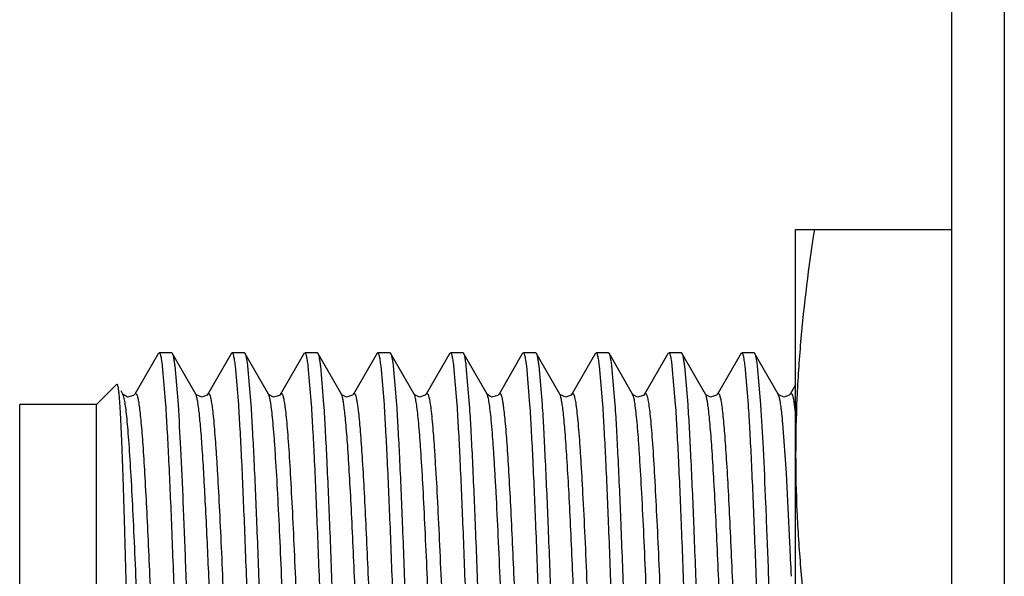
# Model space of a CAD drawing. Header units: inches. Extents: x 0 to 22, y 0 to 17.
# Tile 21 of 47: x 8.199 to 8.574, y 9.568 to 9.781. Entities that reach past the tile are written whole.
import ezdxf

# ---------------------------------------------------------------- set-up
doc = ezdxf.new("R2010")
doc.units = ezdxf.units.IN
doc.header["$LTSCALE"] = 1.21
doc.header["$MEASUREMENT"] = 0
doc.layers.get('0').update_dxf_attribs({"linetype": 'CONTINUOUS'})

msp = doc.modelspace()

# ---------------------------------------------------------------- linework, layer by layer
at = {"color": 9, "linetype": 'CONTINUOUS'}
for p, q in [((8.57447, 10.84423), (8.57447, 5.79534)), ((8.23853, 9.63728), (8.23826, 9.63796)), ((8.24284, 9.63796), (8.24312, 9.63822)), ((8.26618, 9.63765), (8.26604, 9.63796)), ((8.2942, 9.63688), (8.29381, 9.63796)), ((8.34969, 9.63712), (8.34937, 9.63796)), ((8.3774, 9.63734), (8.37715, 9.63796)), ((8.40506, 9.63767), (8.40492, 9.63796)), ((8.43305, 9.63701), (8.4327, 9.63796)), ((8.48863, 9.63692), (8.48826, 9.63796)), ((8.23907, 9.63473), (8.23853, 9.63728)), ((8.49403, 9.63606), (8.49488, 9.62989)), ((8.49133, 9.60775), (8.48998, 9.62687)), ((8.49268, 9.58133), (8.49133, 9.60775))]:
    msp.add_line(p, q, dxfattribs=at)
at = {"color": 6, "linetype": 'CONTINUOUS'}
for p, q in [((8.55447, 5.92034), (8.55447, 10.81422)), ((8.49488, 9.4196), (8.49488, 9.70078)), ((8.49488, 9.70078), (8.55447, 9.70078))]:
    msp.add_line(p, q, dxfattribs=at)
at = {"color": 7, "linetype": 'CONTINUOUS'}
for p, q in [((8.25186, 9.65355), (8.24284, 9.63796)), ((8.25213, 9.65378), (8.25675, 9.65378)), ((8.25675, 9.65378), (8.25702, 9.65355)), ((8.26604, 9.63796), (8.25702, 9.65355)), ((8.27963, 9.65355), (8.27062, 9.63796)), ((8.27991, 9.65378), (8.28452, 9.65378)), ((8.28452, 9.65378), (8.2848, 9.65355)), ((8.29381, 9.63796), (8.2848, 9.65355)), ((8.30741, 9.65355), (8.29839, 9.63796)), ((8.30768, 9.65378), (8.3123, 9.65378)), ((8.3123, 9.65378), (8.31257, 9.65355)), ((8.32159, 9.63796), (8.31257, 9.65355)), ((8.33519, 9.65356), (8.32618, 9.63798)), ((8.33546, 9.65378), (8.34008, 9.65378)), ((8.34008, 9.65378), (8.34034, 9.65356)), ((8.34936, 9.63798), (8.34035, 9.65356)), ((8.36297, 9.65355), (8.35395, 9.63796)), ((8.36324, 9.65378), (8.36786, 9.65378)), ((8.36786, 9.65378), (8.36813, 9.65355)), ((8.37715, 9.63796), (8.36813, 9.65355)), ((8.39074, 9.65355), (8.38173, 9.63796)), ((8.39102, 9.65378), (8.39564, 9.65378)), ((8.39564, 9.65378), (8.3959, 9.65355)), ((8.40492, 9.63796), (8.3959, 9.65355)), ((8.41853, 9.65356), (8.40952, 9.63798)), ((8.41879, 9.65378), (8.42341, 9.65378)), ((8.42341, 9.65378), (8.42368, 9.65356)), ((8.43269, 9.63798), (8.42368, 9.65356)), ((8.44631, 9.65355), (8.43728, 9.63796)), ((8.44657, 9.65378), (8.45119, 9.65378)), ((8.45119, 9.65378), (8.45146, 9.65355)), ((8.46048, 9.63796), (8.45146, 9.65355)), ((8.47408, 9.65355), (8.46506, 9.63796)), ((8.47435, 9.65378), (8.47897, 9.65378)), ((8.47897, 9.65378), (8.47924, 9.65355)), ((8.48826, 9.63796), (8.47924, 9.65355)), ((8.25465, 9.63394), (8.25339, 9.64872)), ((8.25801, 9.64872), (8.25927, 9.63394)), ((8.28243, 9.63394), (8.28117, 9.64872)), ((8.28579, 9.64872), (8.28705, 9.63394)), ((8.31021, 9.63394), (8.30895, 9.64872)), ((8.31357, 9.64872), (8.31483, 9.63394)), ((8.33799, 9.63394), (8.33672, 9.64872)), ((8.34134, 9.64872), (8.34261, 9.63393)), ((8.36576, 9.63394), (8.3645, 9.64872)), ((8.36912, 9.64872), (8.37038, 9.63394)), ((8.39354, 9.63394), (8.39228, 9.64872)), ((8.3969, 9.64872), (8.39816, 9.63394)), ((8.42132, 9.63394), (8.42006, 9.64872)), ((8.42468, 9.64872), (8.42594, 9.63393)), ((8.4491, 9.63394), (8.44783, 9.64872)), ((8.45245, 9.64872), (8.45372, 9.63394)), ((8.47687, 9.63394), (8.47561, 9.64872)), ((8.48023, 9.64872), (8.48149, 9.63394)), ((8.22813, 9.63403), (8.23589, 9.64179)), ((8.23589, 9.64179), (8.23608, 9.64172)), ((8.49488, 9.6415), (8.49285, 9.63798)), ((8.23826, 9.63796), (8.23755, 9.63919)), ((8.26609, 9.63787), (8.26604, 9.63796)), ((8.29384, 9.63792), (8.29381, 9.63796)), ((8.32161, 9.63792), (8.32159, 9.63796)), ((8.32617, 9.63796), (8.32618, 9.63798)), ((8.34937, 9.63797), (8.34936, 9.63798)), ((8.34942, 9.63788), (8.34937, 9.63796)), ((8.40498, 9.63787), (8.40492, 9.63796)), ((8.40951, 9.63797), (8.40952, 9.63798)), ((8.43273, 9.63791), (8.4327, 9.63796)), ((8.4605, 9.63792), (8.46048, 9.63796)), ((8.48831, 9.63788), (8.48826, 9.63796)), ((8.49284, 9.63796), (8.49285, 9.63798)), ((8.19888, 9.42353), (8.19888, 9.63403)), ((8.22813, 9.63403), (8.19888, 9.63403)), ((8.22813, 9.42353), (8.22813, 9.63403))]:
    msp.add_line(p, q, dxfattribs=at)
for points in [[(8.24283, 9.63795), (8.24235, 9.63739), (8.23998, 9.63678), (8.23839, 9.63776), (8.23826, 9.63795)], [(8.27062, 9.63796), (8.27034, 9.63759), (8.26834, 9.63673), (8.26628, 9.63762), (8.26609, 9.63787)], [(8.29839, 9.63795), (8.29794, 9.63742), (8.29568, 9.63676), (8.29399, 9.63771), (8.29384, 9.63792)], [(8.32617, 9.63795), (8.32578, 9.63748), (8.32356, 9.63674), (8.32177, 9.63771), (8.32161, 9.63792)], [(8.35395, 9.63796), (8.35357, 9.63749), (8.35144, 9.63673), (8.34959, 9.63765), (8.34942, 9.63788)], [(8.38172, 9.63795), (8.38124, 9.63739), (8.37887, 9.63678), (8.37728, 9.63776), (8.37715, 9.63795)], [(8.4095, 9.63796), (8.40923, 9.63759), (8.40723, 9.63673), (8.40517, 9.63762), (8.40498, 9.63787)], [(8.43728, 9.63795), (8.43683, 9.63742), (8.43457, 9.63676), (8.43288, 9.63771), (8.43273, 9.63791)], [(8.46506, 9.63795), (8.46467, 9.63748), (8.46245, 9.63674), (8.46066, 9.63771), (8.4605, 9.63792)], [(8.49284, 9.63796), (8.49246, 9.63749), (8.49033, 9.63673), (8.48848, 9.63765), (8.48831, 9.63788)]]:
    msp.add_lwpolyline(points, dxfattribs=at)
at = {"color": 9, "linetype": 'CONTINUOUS'}
msp.add_arc((3.51293, 9.35284), 4.98498, 2.4783, 2.62704, dxfattribs=at)
at = {"color": 6, "linetype": 'CONTINUOUS'}
for points, knots in [([(8.50201, 9.70078), (8.49981, 9.68655), (8.49711, 9.66509), (8.49521, 9.63636), (8.49488, 9.62197), (8.49488, 9.61478)], [0, 0, 0, 0, 0.500357, 0.750239, 1, 1, 1, 1]), ([(8.49488, 9.61478), (8.49488, 9.60759), (8.49521, 9.5932), (8.49711, 9.56447), (8.49981, 9.54302), (8.50201, 9.52878)], [0, 0, 0, 0, 0.249761, 0.499644, 1, 1, 1, 1])]:
    msp.add_open_spline(points, degree=3, knots=knots, dxfattribs=at)
at = {"color": 7, "linetype": 'CONTINUOUS'}
for points, knots in [([(8.25339, 9.64872), (8.2533, 9.64946), (8.25315, 9.65048), (8.25293, 9.65174), (8.25278, 9.65246), (8.25262, 9.65302), (8.25249, 9.65338), (8.25237, 9.65359), (8.25228, 9.65372), (8.25219, 9.65378), (8.25213, 9.65378)], [0, 0, 0, 0, 0.419292, 0.585667, 0.72319, 0.832019, 0.91265, 0.942833, 0.966773, 1, 1, 1, 1]), ([(8.25702, 9.65355), (8.25707, 9.65346), (8.25716, 9.65326), (8.25734, 9.65271), (8.25755, 9.65178), (8.25779, 9.65038), (8.25794, 9.64931), (8.25801, 9.64872)], [0, 0, 0, 0, 0.059009, 0.136373, 0.347764, 0.635621, 1, 1, 1, 1]), ([(8.28117, 9.64872), (8.28107, 9.64946), (8.28093, 9.65048), (8.28071, 9.65174), (8.28055, 9.65246), (8.2804, 9.65302), (8.28027, 9.65338), (8.28015, 9.65359), (8.28006, 9.65372), (8.27996, 9.65378), (8.27991, 9.65378)], [0, 0, 0, 0, 0.419289, 0.585664, 0.723187, 0.832017, 0.912648, 0.942831, 0.966772, 1, 1, 1, 1]), ([(8.2848, 9.65354), (8.28484, 9.65346), (8.28494, 9.65325), (8.28512, 9.65271), (8.28533, 9.65178), (8.28557, 9.65038), (8.28571, 9.64931), (8.28579, 9.64872)], [0, 0, 0, 0, 0.059117, 0.136564, 0.348026, 0.63582, 1, 1, 1, 1]), ([(8.30895, 9.64872), (8.30885, 9.64946), (8.30871, 9.65048), (8.30849, 9.65174), (8.30833, 9.65246), (8.30818, 9.65302), (8.30804, 9.65338), (8.30793, 9.65359), (8.30784, 9.65372), (8.30774, 9.65378), (8.30768, 9.65378)], [0, 0, 0, 0, 0.419265, 0.585632, 0.723152, 0.831982, 0.912619, 0.942807, 0.966754, 1, 1, 1, 1]), ([(8.31257, 9.65355), (8.31262, 9.65347), (8.31271, 9.65326), (8.31289, 9.65272), (8.3131, 9.65179), (8.31334, 9.65038), (8.31349, 9.64932), (8.31357, 9.64872)], [0, 0, 0, 0, 0.058702, 0.135859, 0.347104, 0.635139, 1, 1, 1, 1]), ([(8.33672, 9.64872), (8.33663, 9.64946), (8.33649, 9.65048), (8.33627, 9.65174), (8.33611, 9.65246), (8.33596, 9.65302), (8.33582, 9.65338), (8.33571, 9.65359), (8.33562, 9.65372), (8.33552, 9.65378), (8.33546, 9.65378)], [0, 0, 0, 0, 0.419072, 0.585351, 0.722795, 0.831573, 0.912203, 0.94242, 0.966432, 1, 1, 1, 1]), ([(8.34035, 9.65356), (8.3404, 9.65347), (8.34049, 9.65327), (8.34067, 9.65272), (8.34088, 9.65179), (8.34112, 9.65039), (8.34127, 9.64931), (8.34134, 9.64872)], [0, 0, 0, 0, 0.058513, 0.135477, 0.346497, 0.634642, 1, 1, 1, 1]), ([(8.3645, 9.64872), (8.36441, 9.64946), (8.36427, 9.65048), (8.36404, 9.65174), (8.36388, 9.65246), (8.36373, 9.65302), (8.3636, 9.65338), (8.36348, 9.65359), (8.36339, 9.65372), (8.3633, 9.65378), (8.36324, 9.65378)], [0, 0, 0, 0, 0.419466, 0.585926, 0.723525, 0.83241, 0.913055, 0.943214, 0.967092, 1, 1, 1, 1]), ([(8.36813, 9.65354), (8.36818, 9.65346), (8.36827, 9.65325), (8.36845, 9.65271), (8.36866, 9.65178), (8.3689, 9.65038), (8.36905, 9.64931), (8.36912, 9.64872)], [0, 0, 0, 0, 0.059155, 0.13663, 0.348115, 0.635887, 1, 1, 1, 1]), ([(8.39228, 9.64872), (8.39219, 9.64946), (8.39204, 9.65048), (8.39182, 9.65174), (8.39166, 9.65246), (8.39151, 9.65302), (8.39138, 9.65338), (8.39126, 9.65359), (8.39117, 9.65372), (8.39108, 9.65378), (8.39102, 9.65378)], [0, 0, 0, 0, 0.419288, 0.585662, 0.723185, 0.832015, 0.912647, 0.942831, 0.966772, 1, 1, 1, 1]), ([(8.3959, 9.65355), (8.39595, 9.65347), (8.39604, 9.65326), (8.39622, 9.65272), (8.39643, 9.65179), (8.39668, 9.65038), (8.39682, 9.64932), (8.3969, 9.64872)], [0, 0, 0, 0, 0.058705, 0.135865, 0.347111, 0.635145, 1, 1, 1, 1]), ([(8.42006, 9.64872), (8.41996, 9.64946), (8.41982, 9.65048), (8.4196, 9.65174), (8.41945, 9.65246), (8.41929, 9.65302), (8.41916, 9.65338), (8.41904, 9.65359), (8.41895, 9.65372), (8.41885, 9.65378), (8.41879, 9.65378)], [0, 0, 0, 0, 0.419082, 0.585363, 0.722807, 0.831584, 0.91221, 0.942424, 0.966435, 1, 1, 1, 1]), ([(8.42368, 9.65356), (8.42373, 9.65347), (8.42382, 9.65327), (8.424, 9.65272), (8.42422, 9.65179), (8.42446, 9.65039), (8.4246, 9.64931), (8.42468, 9.64872)], [0, 0, 0, 0, 0.058512, 0.135475, 0.346494, 0.63464, 1, 1, 1, 1]), ([(8.44783, 9.64872), (8.44774, 9.64946), (8.4476, 9.65048), (8.44737, 9.65174), (8.44722, 9.65246), (8.44706, 9.65302), (8.44693, 9.65338), (8.44681, 9.65359), (8.44672, 9.65372), (8.44663, 9.65378), (8.44657, 9.65378)], [0, 0, 0, 0, 0.41947, 0.58593, 0.723529, 0.832414, 0.913058, 0.943216, 0.967094, 1, 1, 1, 1]), ([(8.45146, 9.65354), (8.45151, 9.65346), (8.4516, 9.65325), (8.45178, 9.65271), (8.45199, 9.65178), (8.45223, 9.65038), (8.45238, 9.64931), (8.45245, 9.64872)], [0, 0, 0, 0, 0.059152, 0.136625, 0.348108, 0.635882, 1, 1, 1, 1]), ([(8.47561, 9.64872), (8.47552, 9.64946), (8.47538, 9.65048), (8.47515, 9.65174), (8.475, 9.65246), (8.47484, 9.65302), (8.47471, 9.65338), (8.47459, 9.65359), (8.4745, 9.65372), (8.47441, 9.65378), (8.47435, 9.65378)], [0, 0, 0, 0, 0.41928, 0.585653, 0.723176, 0.832008, 0.912642, 0.942828, 0.96677, 1, 1, 1, 1]), ([(8.47923, 9.65355), (8.47928, 9.65347), (8.47937, 9.65326), (8.47955, 9.65272), (8.47977, 9.65179), (8.48001, 9.65038), (8.48016, 9.64932), (8.48023, 9.64872)], [0, 0, 0, 0, 0.058702, 0.135859, 0.347103, 0.635139, 1, 1, 1, 1]), ([(8.23608, 9.64172), (8.23611, 9.64166), (8.23617, 9.64151), (8.23629, 9.64108), (8.23643, 9.64031), (8.23658, 9.63912), (8.23667, 9.6382), (8.23672, 9.63768)], [0, 0, 0, 0, 0.049223, 0.119616, 0.325584, 0.619114, 1, 1, 1, 1]), ([(8.23672, 9.63768), (8.23682, 9.63659), (8.23701, 9.63412), (8.23738, 9.62801), (8.23781, 9.61835), (8.2383, 9.60456), (8.23879, 9.58821), (8.23929, 9.56983), (8.23978, 9.55004), (8.24028, 9.52948), (8.24077, 9.5088), (8.24126, 9.48866), (8.24167, 9.4725), (8.24201, 9.46031), (8.24225, 9.4519), (8.2425, 9.44405), (8.24274, 9.43685), (8.24298, 9.43033), (8.24322, 9.42455), (8.24346, 9.41954), (8.24367, 9.41588), (8.24384, 9.41336), (8.24396, 9.4118), (8.24408, 9.41045), (8.2442, 9.40932), (8.24432, 9.40841), (8.24443, 9.40773), (8.24454, 9.4073), (8.24463, 9.40707), (8.24467, 9.40699), (8.2447, 9.40697)], [0, 0, 0, 0, 0.014197, 0.032275, 0.079434, 0.13986, 0.211514, 0.291993, 0.378663, 0.468702, 0.559232, 0.647388, 0.730416, 0.769199, 0.805764, 0.839823, 0.871128, 0.899453, 0.924572, 0.946306, 0.964514, 0.972252, 0.979057, 0.984919, 0.989833, 0.993794, 0.9968, 0.998857, 0.999537, 1, 1, 1, 1]), ([(8.26349, 9.42363), (8.26329, 9.42671), (8.2629, 9.43336), (8.26213, 9.44845), (8.26121, 9.47011), (8.26014, 9.49851), (8.25907, 9.52878), (8.258, 9.55906), (8.25693, 9.58745), (8.25601, 9.60912), (8.25524, 9.6242), (8.25485, 9.63086), (8.25465, 9.63394)], [0, 0, 0, 0, 0.04399, 0.09506, 0.215228, 0.353058, 0.500002, 0.646946, 0.784775, 0.904941, 0.956011, 1, 1, 1, 1]), ([(8.25927, 9.63394), (8.25964, 9.62835), (8.26031, 9.61583), (8.26123, 9.59533), (8.26215, 9.5718), (8.26275, 9.5552), (8.26306, 9.54657)], [0, 0, 0, 0, 0.192062, 0.430251, 0.703715, 1, 1, 1, 1]), ([(8.29127, 9.42363), (8.29107, 9.42671), (8.29068, 9.43336), (8.28991, 9.44845), (8.28898, 9.47011), (8.28792, 9.49851), (8.28685, 9.52878), (8.28578, 9.55906), (8.28471, 9.58745), (8.28379, 9.60912), (8.28302, 9.6242), (8.28263, 9.63086), (8.28243, 9.63394)], [0, 0, 0, 0, 0.04399, 0.095061, 0.215228, 0.353058, 0.500002, 0.646946, 0.784775, 0.904941, 0.956011, 1, 1, 1, 1]), ([(8.28705, 9.63394), (8.28725, 9.63086), (8.28764, 9.6242), (8.28841, 9.60912), (8.28933, 9.58745), (8.2904, 9.55905), (8.29147, 9.52878), (8.29254, 9.49851), (8.29361, 9.47011), (8.29453, 9.44845), (8.2953, 9.43336), (8.29569, 9.4267), (8.29589, 9.42362)], [0, 0, 0, 0, 0.04399, 0.095061, 0.215228, 0.353058, 0.500002, 0.646946, 0.784775, 0.904941, 0.956011, 1, 1, 1, 1]), ([(8.31905, 9.42363), (8.31885, 9.42671), (8.31845, 9.43336), (8.31769, 9.44845), (8.31676, 9.47011), (8.3157, 9.49851), (8.31463, 9.52878), (8.31356, 9.55906), (8.31249, 9.58745), (8.31157, 9.60912), (8.3108, 9.6242), (8.31041, 9.63086), (8.31021, 9.63394)], [0, 0, 0, 0, 0.04399, 0.09506, 0.215228, 0.353057, 0.500002, 0.646946, 0.784775, 0.904941, 0.95601, 1, 1, 1, 1]), ([(8.31483, 9.63394), (8.31503, 9.63086), (8.31542, 9.6242), (8.31619, 9.60912), (8.31711, 9.58745), (8.31818, 9.55905), (8.31925, 9.52878), (8.32032, 9.49851), (8.32138, 9.47011), (8.32231, 9.44845), (8.32307, 9.43336), (8.32346, 9.4267), (8.32367, 9.42362)], [0, 0, 0, 0, 0.04399, 0.09506, 0.215228, 0.353057, 0.500001, 0.646946, 0.784775, 0.904941, 0.95601, 1, 1, 1, 1]), ([(8.34682, 9.42363), (8.34662, 9.42671), (8.34623, 9.43336), (8.34546, 9.44845), (8.34454, 9.47011), (8.34348, 9.49851), (8.34241, 9.52878), (8.34133, 9.55906), (8.34027, 9.58745), (8.33935, 9.60912), (8.33858, 9.6242), (8.33819, 9.63086), (8.33799, 9.63394)], [0, 0, 0, 0, 0.04399, 0.095061, 0.215228, 0.353058, 0.500003, 0.646947, 0.784775, 0.904941, 0.956011, 1, 1, 1, 1]), ([(8.34261, 9.63393), (8.34281, 9.63085), (8.3432, 9.62419), (8.34397, 9.60911), (8.34489, 9.58744), (8.34595, 9.55905), (8.34702, 9.52877), (8.34809, 9.4985), (8.34916, 9.47011), (8.35008, 9.44844), (8.35085, 9.43336), (8.35124, 9.4267), (8.35144, 9.42362)], [0, 0, 0, 0, 0.043994, 0.095068, 0.21524, 0.353072, 0.500017, 0.646959, 0.784785, 0.904946, 0.956013, 1, 1, 1, 1]), ([(8.3746, 9.42363), (8.3744, 9.42671), (8.37401, 9.43337), (8.37324, 9.44845), (8.37232, 9.47012), (8.37125, 9.49852), (8.37018, 9.52879), (8.36911, 9.55906), (8.36805, 9.58746), (8.36712, 9.60912), (8.36636, 9.6242), (8.36596, 9.63086), (8.36576, 9.63394)], [0, 0, 0, 0, 0.043994, 0.095068, 0.21524, 0.353072, 0.500017, 0.646959, 0.784785, 0.904946, 0.956013, 1, 1, 1, 1]), ([(8.37038, 9.63394), (8.37058, 9.63086), (8.37098, 9.6242), (8.37174, 9.60912), (8.37267, 9.58745), (8.37373, 9.55905), (8.3748, 9.52878), (8.37587, 9.49851), (8.37694, 9.47011), (8.37786, 9.44845), (8.37863, 9.43336), (8.37902, 9.4267), (8.37922, 9.42362)], [0, 0, 0, 0, 0.04399, 0.095061, 0.215228, 0.353058, 0.500003, 0.646947, 0.784776, 0.904941, 0.956011, 1, 1, 1, 1]), ([(8.40238, 9.42363), (8.40218, 9.42671), (8.40179, 9.43336), (8.40102, 9.44845), (8.4001, 9.47011), (8.39903, 9.49851), (8.39796, 9.52878), (8.39689, 9.55906), (8.39582, 9.58745), (8.3949, 9.60912), (8.39413, 9.6242), (8.39374, 9.63086), (8.39354, 9.63394)], [0, 0, 0, 0, 0.04399, 0.09506, 0.215227, 0.353057, 0.500002, 0.646946, 0.784775, 0.904941, 0.956011, 1, 1, 1, 1]), ([(8.39816, 9.63394), (8.39836, 9.63086), (8.39875, 9.6242), (8.39952, 9.60912), (8.40044, 9.58745), (8.40151, 9.55905), (8.40258, 9.52878), (8.40365, 9.49851), (8.40472, 9.47011), (8.40564, 9.44845), (8.40641, 9.43336), (8.4068, 9.4267), (8.407, 9.42362)], [0, 0, 0, 0, 0.04399, 0.09506, 0.215228, 0.353058, 0.500002, 0.646946, 0.784775, 0.904941, 0.956011, 1, 1, 1, 1]), ([(8.43016, 9.42363), (8.42996, 9.42671), (8.42956, 9.43336), (8.4288, 9.44845), (8.42787, 9.47011), (8.42681, 9.49851), (8.42574, 9.52878), (8.42467, 9.55906), (8.4236, 9.58745), (8.42268, 9.60912), (8.42191, 9.6242), (8.42152, 9.63086), (8.42132, 9.63394)], [0, 0, 0, 0, 0.04399, 0.095061, 0.215228, 0.353058, 0.500002, 0.646947, 0.784775, 0.904941, 0.956011, 1, 1, 1, 1]), ([(8.42594, 9.63393), (8.42614, 9.63085), (8.42653, 9.62419), (8.4273, 9.60911), (8.42822, 9.58744), (8.42929, 9.55905), (8.43036, 9.52877), (8.43143, 9.4985), (8.43249, 9.47011), (8.43342, 9.44844), (8.43418, 9.43336), (8.43458, 9.4267), (8.43478, 9.42362)], [0, 0, 0, 0, 0.043994, 0.095068, 0.21524, 0.353072, 0.500017, 0.646959, 0.784785, 0.904946, 0.956013, 1, 1, 1, 1]), ([(8.45794, 9.42363), (8.45773, 9.42671), (8.45734, 9.43337), (8.45658, 9.44845), (8.45565, 9.47012), (8.45459, 9.49852), (8.45352, 9.52879), (8.45245, 9.55906), (8.45138, 9.58746), (8.45046, 9.60912), (8.44969, 9.6242), (8.4493, 9.63086), (8.4491, 9.63394)], [0, 0, 0, 0, 0.043994, 0.095068, 0.21524, 0.353072, 0.500017, 0.646959, 0.784785, 0.904946, 0.956013, 1, 1, 1, 1]), ([(8.45372, 9.63394), (8.45392, 9.63086), (8.45431, 9.6242), (8.45508, 9.60912), (8.456, 9.58745), (8.45707, 9.55905), (8.45814, 9.52878), (8.45921, 9.49851), (8.46027, 9.47011), (8.46119, 9.44845), (8.46196, 9.43336), (8.46235, 9.4267), (8.46256, 9.42362)], [0, 0, 0, 0, 0.04399, 0.095061, 0.215228, 0.353058, 0.500003, 0.646947, 0.784775, 0.904941, 0.956011, 1, 1, 1, 1]), ([(8.48571, 9.42363), (8.48551, 9.42671), (8.48512, 9.43336), (8.48435, 9.44845), (8.48343, 9.47011), (8.48236, 9.49851), (8.48129, 9.52878), (8.48022, 9.55906), (8.47916, 9.58745), (8.47824, 9.60912), (8.47747, 9.6242), (8.47708, 9.63086), (8.47687, 9.63394)], [0, 0, 0, 0, 0.04399, 0.09506, 0.215228, 0.353057, 0.500001, 0.646946, 0.784775, 0.904941, 0.95601, 1, 1, 1, 1]), ([(8.48149, 9.63394), (8.48186, 9.62835), (8.48254, 9.61583), (8.48345, 9.59533), (8.48437, 9.5718), (8.4853, 9.5463), (8.48622, 9.52), (8.48715, 9.4941), (8.48807, 9.46979), (8.48873, 9.45424), (8.48907, 9.44692)], [0, 0, 0, 0, 0.089737, 0.201026, 0.328796, 0.46723, 0.610006, 0.750602, 0.882607, 1, 1, 1, 1])]:
    msp.add_open_spline(points, degree=3, knots=knots, dxfattribs=at)
at = {"color": 9, "linetype": 'CONTINUOUS'}
for points, knots in [([(8.24312, 9.63822), (8.24326, 9.63824), (8.24342, 9.63804), (8.24353, 9.63781), (8.24366, 9.63752), (8.2438, 9.63706), (8.24397, 9.63637), (8.24414, 9.63552), (8.24431, 9.6345), (8.24442, 9.63375), (8.24447, 9.63335)], [0, 0, 0, 0, 0.079465, 0.113857, 0.15521, 0.26, 0.395756, 0.563823, 0.765025, 1, 1, 1, 1]), ([(8.27062, 9.63796), (8.27065, 9.63801), (8.2707, 9.6381), (8.27081, 9.6382), (8.27092, 9.63824), (8.27104, 9.6382), (8.27114, 9.6381), (8.27124, 9.63795), (8.27134, 9.63774), (8.27141, 9.63758), (8.27144, 9.63748)], [0, 0, 0, 0, 0.132125, 0.231011, 0.308827, 0.386419, 0.484759, 0.616175, 0.786786, 1, 1, 1, 1]), ([(8.29839, 9.63796), (8.29842, 9.638), (8.29847, 9.63808), (8.29855, 9.63817), (8.29864, 9.63822), (8.29877, 9.63823), (8.29889, 9.63813), (8.29899, 9.638), (8.29912, 9.63776), (8.29927, 9.63736), (8.29944, 9.63674), (8.29961, 9.63594), (8.29972, 9.63535), (8.29977, 9.63502)], [0, 0, 0, 0, 0.039075, 0.069903, 0.094439, 0.116081, 0.167243, 0.20368, 0.249191, 0.370238, 0.534272, 0.743662, 1, 1, 1, 1]), ([(8.32271, 9.63257), (8.32262, 9.63325), (8.32246, 9.63446), (8.32218, 9.63603), (8.32194, 9.63706), (8.32174, 9.63765), (8.32164, 9.63787), (8.32159, 9.63796)], [0, 0, 0, 0, 0.37291, 0.661473, 0.868639, 0.943317, 1, 1, 1, 1]), ([(8.32618, 9.63797), (8.32621, 9.63803), (8.32627, 9.63812), (8.3264, 9.63822), (8.32653, 9.63823), (8.32666, 9.63815), (8.32677, 9.638), (8.32689, 9.63777), (8.327, 9.63747), (8.32712, 9.63709), (8.32724, 9.63662), (8.32741, 9.63583), (8.32763, 9.63461), (8.32787, 9.63289), (8.32803, 9.63161), (8.3281, 9.63092)], [0, 0, 0, 0, 0.024518, 0.042202, 0.056604, 0.073162, 0.095981, 0.127, 0.167172, 0.217053, 0.27705, 0.347498, 0.520622, 0.737758, 1, 1, 1, 1]), ([(8.35395, 9.63796), (8.35399, 9.63803), (8.35406, 9.63814), (8.3542, 9.63823), (8.3543, 9.63822), (8.35437, 9.63819), (8.35444, 9.63813), (8.35455, 9.63801), (8.35467, 9.63777), (8.35481, 9.6374), (8.35495, 9.63691), (8.35503, 9.63654), (8.35508, 9.63634)], [0, 0, 0, 0, 0.091099, 0.153119, 0.180329, 0.209814, 0.244833, 0.287531, 0.400602, 0.55518, 0.754279, 1, 1, 1, 1]), ([(8.38173, 9.63796), (8.38176, 9.63801), (8.38181, 9.6381), (8.38192, 9.6382), (8.38203, 9.63824), (8.38215, 9.6382), (8.38225, 9.63811), (8.38235, 9.63796), (8.38245, 9.63775), (8.3826, 9.63736), (8.38278, 9.6367), (8.38299, 9.6357), (8.38321, 9.63444), (8.38334, 9.6335), (8.38341, 9.63299)], [0, 0, 0, 0, 0.03024, 0.052912, 0.07072, 0.08833, 0.110514, 0.14012, 0.178567, 0.226642, 0.353519, 0.523655, 0.738777, 1, 1, 1, 1]), ([(8.40951, 9.63797), (8.40954, 9.63802), (8.4096, 9.63811), (8.40971, 9.63821), (8.40984, 9.63824), (8.40996, 9.63817), (8.41007, 9.63805), (8.41018, 9.63786), (8.41029, 9.63761), (8.41035, 9.63741), (8.41039, 9.6373)], [0, 0, 0, 0, 0.121066, 0.210011, 0.281239, 0.357985, 0.460234, 0.598309, 0.777269, 1, 1, 1, 1]), ([(8.43728, 9.63796), (8.43731, 9.63801), (8.43736, 9.63809), (8.43745, 9.63818), (8.43754, 9.63823), (8.43768, 9.63823), (8.43785, 9.63806), (8.43801, 9.63775), (8.43819, 9.63725), (8.43837, 9.63657), (8.43855, 9.6357), (8.43866, 9.63505), (8.43872, 9.63469)], [0, 0, 0, 0, 0.037043, 0.065995, 0.088949, 0.109559, 0.160598, 0.243442, 0.365917, 0.531459, 0.742341, 1, 1, 1, 1]), ([(8.46165, 9.63217), (8.46156, 9.6329), (8.46139, 9.6342), (8.4611, 9.6359), (8.46085, 9.637), (8.46064, 9.63763), (8.46054, 9.63786), (8.46048, 9.63796)], [0, 0, 0, 0, 0.374695, 0.663828, 0.870387, 0.944321, 1, 1, 1, 1]), ([(8.46506, 9.63796), (8.46508, 9.638), (8.46513, 9.63807), (8.46521, 9.63816), (8.46529, 9.63822), (8.46541, 9.63824), (8.46558, 9.63813), (8.46565, 9.638), (8.4657, 9.63792)], [0, 0, 0, 0, 0.163649, 0.294562, 0.399542, 0.4903, 0.690335, 1, 1, 1, 1]), ([(8.4657, 9.63792), (8.46576, 9.6378), (8.46588, 9.63751), (8.46612, 9.63671), (8.46641, 9.63529), (8.46674, 9.6331), (8.46694, 9.63141), (8.46704, 9.63045)], [0, 0, 0, 0, 0.053007, 0.125003, 0.330062, 0.620684, 1, 1, 1, 1]), ([(8.49284, 9.63797), (8.49288, 9.63804), (8.49296, 9.63815), (8.49313, 9.63825), (8.49327, 9.63819), (8.49336, 9.6381), (8.49347, 9.63795), (8.49359, 9.63768), (8.49374, 9.63726), (8.49389, 9.6367), (8.49398, 9.63629), (8.49403, 9.63606)], [0, 0, 0, 0, 0.084103, 0.140773, 0.195061, 0.230625, 0.274356, 0.39029, 0.548171, 0.750738, 1, 1, 1, 1]), ([(8.25121, 9.42044), (8.25106, 9.42098), (8.25079, 9.42232), (8.25043, 9.42473), (8.25006, 9.42795), (8.24968, 9.43197), (8.2493, 9.43678), (8.24875, 9.44468), (8.24808, 9.45616), (8.24732, 9.47146), (8.24657, 9.4882), (8.24584, 9.50556), (8.24513, 9.52291), (8.24443, 9.54025), (8.24372, 9.55762), (8.24298, 9.57487), (8.24223, 9.59124), (8.24146, 9.6059), (8.24079, 9.61671), (8.24024, 9.62398), (8.23986, 9.62828), (8.23949, 9.63178), (8.23921, 9.63384), (8.23907, 9.63473)], [0, 0, 0, 0, 0.007768, 0.019101, 0.03414, 0.052954, 0.07548, 0.101609, 0.163619, 0.236198, 0.31561, 0.397784, 0.478919, 0.558266, 0.640187, 0.72189, 0.799542, 0.869085, 0.927033, 0.950853, 0.970992, 0.987369, 1, 1, 1, 1]), ([(8.26741, 9.63041), (8.26731, 9.63129), (8.26713, 9.63287), (8.26683, 9.63495), (8.26653, 9.63649), (8.26631, 9.63733), (8.26618, 9.63765)], [0, 0, 0, 0, 0.360972, 0.646233, 0.858109, 1, 1, 1, 1]), ([(8.27144, 9.63748), (8.2715, 9.63729), (8.27163, 9.63685), (8.27189, 9.63572), (8.27219, 9.63385), (8.27255, 9.63103), (8.27291, 9.62746), (8.27328, 9.62313), (8.27366, 9.61806), (8.27404, 9.61229), (8.27457, 9.60336), (8.27521, 9.59097), (8.27595, 9.57505), (8.27667, 9.55829), (8.27713, 9.54692), (8.27736, 9.54122)], [0, 0, 0, 0, 0.006272, 0.014317, 0.035974, 0.065304, 0.102539, 0.147638, 0.200427, 0.260547, 0.327401, 0.47842, 0.646303, 0.822768, 1, 1, 1, 1]), ([(8.30652, 9.42145), (8.30637, 9.42218), (8.3061, 9.4239), (8.30573, 9.42692), (8.30535, 9.43077), (8.30496, 9.43543), (8.30456, 9.4409), (8.30401, 9.44964), (8.30333, 9.46206), (8.30256, 9.47828), (8.3018, 9.49564), (8.30108, 9.51329), (8.30036, 9.53091), (8.29965, 9.54852), (8.29892, 9.56617), (8.29816, 9.58333), (8.29738, 9.59915), (8.2967, 9.61111), (8.29615, 9.6194), (8.29575, 9.62448), (8.29537, 9.62876), (8.29499, 9.6322), (8.29463, 9.63482), (8.29435, 9.63629), (8.2942, 9.63688)], [0, 0, 0, 0, 0.010279, 0.024319, 0.042228, 0.063968, 0.089444, 0.118434, 0.185646, 0.262255, 0.344131, 0.427179, 0.507788, 0.589104, 0.672216, 0.753218, 0.827918, 0.892316, 0.919648, 0.943336, 0.963238, 0.979274, 0.991482, 1, 1, 1, 1]), ([(8.29977, 9.63502), (8.29992, 9.63416), (8.30019, 9.63217), (8.30056, 9.62878), (8.30094, 9.62458), (8.30149, 9.61744), (8.30216, 9.60677), (8.30293, 9.59225), (8.30369, 9.57597), (8.30443, 9.55876), (8.30514, 9.54138), (8.30584, 9.52405), (8.30654, 9.5067), (8.30727, 9.48933), (8.30802, 9.47253), (8.30878, 9.45711), (8.30945, 9.4455), (8.31, 9.43747), (8.31039, 9.43256), (8.31076, 9.42843), (8.31113, 9.42511), (8.31149, 9.42259), (8.31176, 9.42118), (8.31192, 9.42061)], [0, 0, 0, 0, 0.012148, 0.028026, 0.04767, 0.071004, 0.128068, 0.19691, 0.274104, 0.355613, 0.437587, 0.516982, 0.597868, 0.680039, 0.759705, 0.832808, 0.895573, 0.922145, 0.94514, 0.964438, 0.979966, 0.991775, 1, 1, 1, 1]), ([(8.36183, 9.42283), (8.36169, 9.42373), (8.36141, 9.42579), (8.36104, 9.42929), (8.36066, 9.43359), (8.36011, 9.44086), (8.35944, 9.45167), (8.35867, 9.46634), (8.35792, 9.4827), (8.35718, 9.49996), (8.35647, 9.51733), (8.35577, 9.53467), (8.35506, 9.55202), (8.35433, 9.56938), (8.35358, 9.58612), (8.35282, 9.60141), (8.35215, 9.61289), (8.3516, 9.62079), (8.35122, 9.62561), (8.35084, 9.62962), (8.35047, 9.63283), (8.35011, 9.63525), (8.34984, 9.63659), (8.34969, 9.63712)], [0, 0, 0, 0, 0.012636, 0.029019, 0.049164, 0.07299, 0.130948, 0.200501, 0.27816, 0.359867, 0.441788, 0.521137, 0.602276, 0.684451, 0.763861, 0.836434, 0.898434, 0.924556, 0.947075, 0.965882, 0.980914, 0.992239, 1, 1, 1, 1]), ([(8.35508, 9.63634), (8.35523, 9.63565), (8.35551, 9.63397), (8.35588, 9.63104), (8.35626, 9.62726), (8.35665, 9.62265), (8.35705, 9.61723), (8.35761, 9.60851), (8.35829, 9.59609), (8.35907, 9.57982), (8.35983, 9.56236), (8.36056, 9.54459), (8.36128, 9.52686), (8.362, 9.50912), (8.36274, 9.49136), (8.3635, 9.47409), (8.36428, 9.45819), (8.36496, 9.44618), (8.36553, 9.43789), (8.36592, 9.43281), (8.36631, 9.42856), (8.36668, 9.42515), (8.36705, 9.42257), (8.36733, 9.42114), (8.36748, 9.42056)], [0, 0, 0, 0, 0.009857, 0.023502, 0.041054, 0.062494, 0.087727, 0.116546, 0.183623, 0.260358, 0.342563, 0.426053, 0.507119, 0.58883, 0.672368, 0.753763, 0.82874, 0.893236, 0.920537, 0.944138, 0.963903, 0.979753, 0.991737, 1, 1, 1, 1]), ([(8.39016, 9.42025), (8.39008, 9.42048), (8.38995, 9.42101), (8.38967, 9.42237), (8.38933, 9.42461), (8.38895, 9.42797), (8.38855, 9.43223), (8.38815, 9.43736), (8.38774, 9.44333), (8.38732, 9.45009), (8.38675, 9.46042), (8.38606, 9.47453), (8.38528, 9.49234), (8.38452, 9.51062), (8.38378, 9.52889), (8.38304, 9.54717), (8.38228, 9.56545), (8.38149, 9.58324), (8.3808, 9.59733), (8.38023, 9.60764), (8.37982, 9.61438), (8.37941, 9.62034), (8.37901, 9.62545), (8.37861, 9.62968), (8.37822, 9.63302), (8.37789, 9.63525), (8.37761, 9.63659), (8.37747, 9.63711), (8.3774, 9.63734)], [0, 0, 0, 0, 0.003327, 0.007596, 0.019069, 0.03459, 0.054242, 0.077952, 0.105581, 0.136828, 0.171332, 0.248146, 0.331608, 0.417104, 0.500423, 0.58378, 0.669276, 0.752687, 0.829393, 0.863824, 0.894988, 0.922527, 0.94614, 0.965694, 0.981117, 0.992495, 0.996717, 1, 1, 1, 1]), ([(8.40634, 9.62998), (8.40624, 9.63093), (8.40605, 9.63261), (8.40574, 9.63482), (8.40546, 9.6363), (8.40523, 9.63718), (8.40512, 9.63752), (8.40506, 9.63767)], [0, 0, 0, 0, 0.363949, 0.650093, 0.860888, 0.939061, 1, 1, 1, 1]), ([(8.41039, 9.6373), (8.41046, 9.63707), (8.4106, 9.63653), (8.41088, 9.63517), (8.41121, 9.63293), (8.4116, 9.62956), (8.41199, 9.6253), (8.4124, 9.62016), (8.41281, 9.61418), (8.41322, 9.60742), (8.41379, 9.59709), (8.41448, 9.58299), (8.41527, 9.56518), (8.41603, 9.54691), (8.41676, 9.52864), (8.4175, 9.51037), (8.41826, 9.4921), (8.41905, 9.47431), (8.41974, 9.46022), (8.42031, 9.44992), (8.42072, 9.44318), (8.42113, 9.43723), (8.42153, 9.43212), (8.42193, 9.42789), (8.42232, 9.42455), (8.42265, 9.42232), (8.42293, 9.42098), (8.42307, 9.42045), (8.42314, 9.42022)], [0, 0, 0, 0, 0.003343, 0.007628, 0.019133, 0.034685, 0.054365, 0.078098, 0.105747, 0.137009, 0.171522, 0.24834, 0.331789, 0.417259, 0.500547, 0.583884, 0.669354, 0.752736, 0.829415, 0.863834, 0.894989, 0.922521, 0.94613, 0.965682, 0.981107, 0.992488, 0.996714, 1, 1, 1, 1]), ([(8.44547, 9.4212), (8.44531, 9.42189), (8.44503, 9.42356), (8.44466, 9.42648), (8.44428, 9.43025), (8.44389, 9.43486), (8.44349, 9.44028), (8.44293, 9.44899), (8.44225, 9.46141), (8.44147, 9.47768), (8.44071, 9.49514), (8.43998, 9.51292), (8.43926, 9.53067), (8.43855, 9.54841), (8.4378, 9.56618), (8.43704, 9.58347), (8.43626, 9.59938), (8.43558, 9.61138), (8.43501, 9.61968), (8.43462, 9.62476), (8.43423, 9.62901), (8.43386, 9.63242), (8.43349, 9.635), (8.43321, 9.63643), (8.43305, 9.63701)], [0, 0, 0, 0, 0.009814, 0.023417, 0.040931, 0.062337, 0.087541, 0.116337, 0.183387, 0.260122, 0.342349, 0.425874, 0.50698, 0.588718, 0.67229, 0.753721, 0.828731, 0.89325, 0.920558, 0.944163, 0.963927, 0.979772, 0.991748, 1, 1, 1, 1]), ([(8.43872, 9.63469), (8.43886, 9.63379), (8.43914, 9.63172), (8.43951, 9.62821), (8.43989, 9.62389), (8.44044, 9.6166), (8.44111, 9.60577), (8.44187, 9.5911), (8.44263, 9.57472), (8.44337, 9.55747), (8.44408, 9.5401), (8.44478, 9.52277), (8.44548, 9.50542), (8.44621, 9.48807), (8.44696, 9.47134), (8.44773, 9.45606), (8.4484, 9.44459), (8.44895, 9.43671), (8.44933, 9.43191), (8.44971, 9.4279), (8.45007, 9.4247), (8.45043, 9.42229), (8.4507, 9.42096), (8.45086, 9.42042)], [0, 0, 0, 0, 0.012703, 0.029153, 0.049362, 0.073249, 0.131313, 0.200942, 0.278642, 0.360357, 0.442256, 0.521586, 0.602738, 0.684898, 0.764268, 0.836776, 0.898694, 0.924771, 0.947244, 0.966006, 0.980994, 0.992278, 1, 1, 1, 1]), ([(8.48998, 9.62687), (8.48988, 9.62804), (8.48967, 9.63015), (8.48934, 9.63299), (8.48901, 9.63517), (8.48877, 9.63641), (8.48863, 9.63692)], [0, 0, 0, 0, 0.346321, 0.627395, 0.844564, 1, 1, 1, 1]), ([(8.24447, 9.63335), (8.24459, 9.63245), (8.24484, 9.63041), (8.24532, 9.62551), (8.24591, 9.61785), (8.24659, 9.60699), (8.24727, 9.59418), (8.24795, 9.57992), (8.24884, 9.55964), (8.24988, 9.53399), (8.25092, 9.50826), (8.25178, 9.48781), (8.25245, 9.47289), (8.25313, 9.45904), (8.25381, 9.44682), (8.25449, 9.43667), (8.25499, 9.43065), (8.25526, 9.42805)], [0, 0, 0, 0, 0.01338, 0.029857, 0.071939, 0.125444, 0.188634, 0.259042, 0.33377, 0.484723, 0.633615, 0.709591, 0.783251, 0.851616, 0.911895, 0.961844, 1, 1, 1, 1]), ([(8.27218, 9.54102), (8.27181, 9.55011), (8.27108, 9.56785), (8.2701, 9.58942), (8.26927, 9.60524), (8.26867, 9.61517), (8.26808, 9.6234), (8.26764, 9.62829), (8.26741, 9.63041)], [0, 0, 0, 0, 0.304804, 0.595024, 0.723556, 0.835647, 0.928383, 1, 1, 1, 1]), ([(8.3335, 9.42706), (8.33323, 9.42953), (8.33273, 9.4353), (8.33206, 9.44509), (8.33137, 9.45701), (8.33069, 9.47064), (8.33002, 9.48544), (8.32915, 9.50586), (8.32812, 9.53158), (8.32708, 9.55726), (8.32619, 9.5776), (8.32552, 9.59203), (8.32483, 9.6051), (8.32415, 9.61629), (8.32356, 9.62426), (8.32308, 9.62943), (8.32284, 9.63159), (8.32271, 9.63257)], [0, 0, 0, 0, 0.036219, 0.084354, 0.143092, 0.210302, 0.28326, 0.35898, 0.508194, 0.658558, 0.73361, 0.80482, 0.869249, 0.924342, 0.968245, 0.985669, 1, 1, 1, 1]), ([(8.3281, 9.63092), (8.32838, 9.62851), (8.32888, 9.62285), (8.32955, 9.61321), (8.33023, 9.60142), (8.33091, 9.58789), (8.33159, 9.57316), (8.33246, 9.55275), (8.33349, 9.52703), (8.33453, 9.50133), (8.33541, 9.48098), (8.33609, 9.46647), (8.33677, 9.45329), (8.33745, 9.44196), (8.33804, 9.43386), (8.33853, 9.42858), (8.33877, 9.42636), (8.3389, 9.42535)], [0, 0, 0, 0, 0.035374, 0.082714, 0.140775, 0.207476, 0.280122, 0.355728, 0.505128, 0.655254, 0.730443, 0.801994, 0.866954, 0.922732, 0.967422, 0.985255, 1, 1, 1, 1]), ([(8.38341, 9.63299), (8.38353, 9.63205), (8.38378, 9.62995), (8.38426, 9.62492), (8.38485, 9.61711), (8.38553, 9.60608), (8.38621, 9.59314), (8.38689, 9.57879), (8.38778, 9.55848), (8.38882, 9.5328), (8.38985, 9.50706), (8.39072, 9.48662), (8.39139, 9.47175), (8.39207, 9.45801), (8.39276, 9.44593), (8.39343, 9.43596), (8.39393, 9.43007), (8.3942, 9.42753)], [0, 0, 0, 0, 0.013833, 0.030765, 0.073726, 0.128007, 0.191812, 0.262629, 0.337533, 0.488224, 0.637292, 0.713158, 0.786485, 0.854284, 0.913796, 0.962831, 1, 1, 1, 1]), ([(8.47244, 9.42659), (8.47217, 9.42899), (8.47167, 9.43463), (8.471, 9.44425), (8.47032, 9.45602), (8.46963, 9.46954), (8.46896, 9.48426), (8.46809, 9.50467), (8.46705, 9.5304), (8.46601, 9.55609), (8.46513, 9.57645), (8.46446, 9.59097), (8.46377, 9.60417), (8.46309, 9.61552), (8.4625, 9.62363), (8.46202, 9.62893), (8.46177, 9.63116), (8.46165, 9.63217)], [0, 0, 0, 0, 0.035254, 0.082484, 0.140452, 0.207085, 0.279691, 0.355285, 0.50472, 0.654823, 0.730033, 0.801631, 0.866661, 0.922528, 0.967318, 0.985203, 1, 1, 1, 1]), ([(8.46704, 9.63045), (8.46732, 9.62797), (8.46782, 9.62219), (8.46849, 9.61237), (8.46917, 9.60043), (8.46985, 9.58679), (8.47053, 9.57199), (8.47139, 9.55156), (8.47243, 9.52584), (8.47347, 9.50016), (8.47435, 9.47983), (8.47503, 9.4654), (8.47571, 9.45234), (8.47639, 9.44117), (8.47698, 9.43323), (8.47747, 9.42807), (8.47771, 9.42592), (8.47784, 9.42495)], [0, 0, 0, 0, 0.03633, 0.08457, 0.143399, 0.210678, 0.283681, 0.359418, 0.508614, 0.659016, 0.734051, 0.805216, 0.869572, 0.92457, 0.968362, 0.985728, 1, 1, 1, 1]), ([(8.41714, 9.42454), (8.41701, 9.42548), (8.41677, 9.42757), (8.41628, 9.43259), (8.41569, 9.44038), (8.41502, 9.45139), (8.41433, 9.46432), (8.41365, 9.47867), (8.41277, 9.49898), (8.41173, 9.52465), (8.41069, 9.55039), (8.40982, 9.57083), (8.40915, 9.58571), (8.40847, 9.59946), (8.40779, 9.61155), (8.40712, 9.62154), (8.40661, 9.62744), (8.40634, 9.62998)], [0, 0, 0, 0, 0.013791, 0.030679, 0.073558, 0.127766, 0.191514, 0.262293, 0.337182, 0.487898, 0.636949, 0.712827, 0.786185, 0.854037, 0.91362, 0.96274, 1, 1, 1, 1])]:
    msp.add_open_spline(points, degree=3, knots=knots, dxfattribs=at)

doc.saveas('drawing.dxf')
